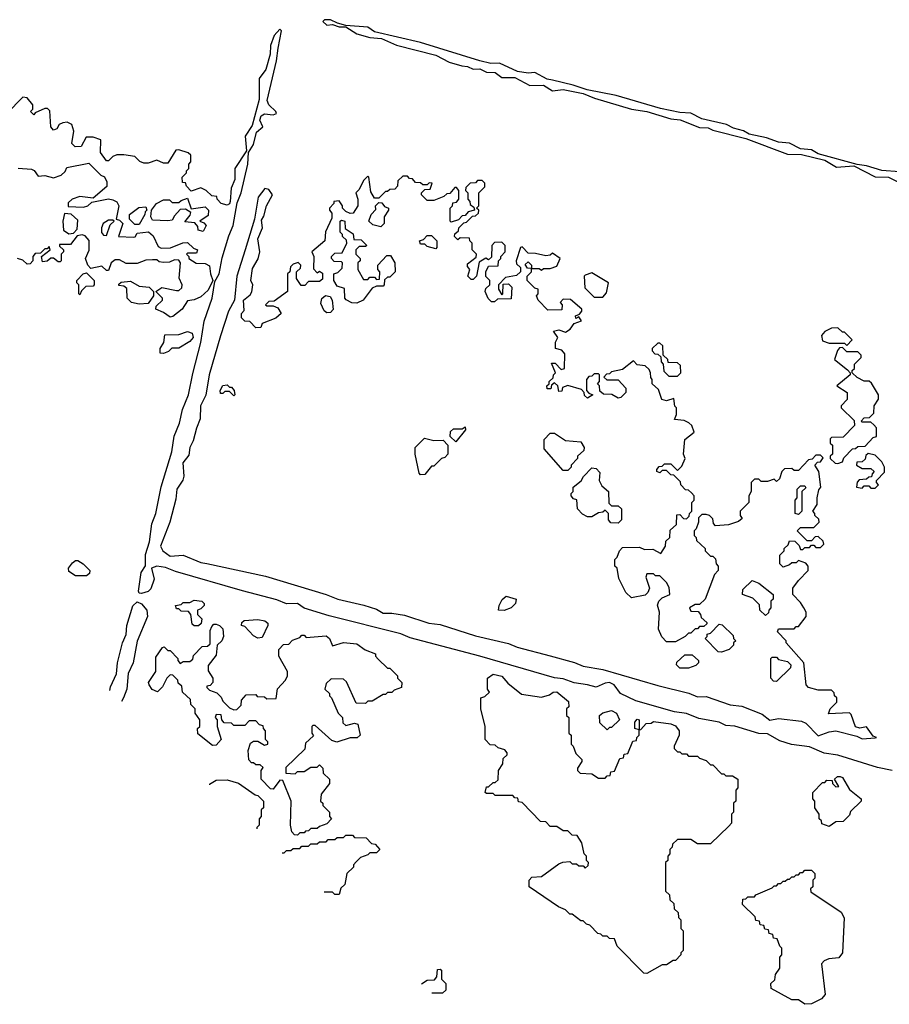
# Model space of a CAD drawing. Extents: x 2807299 to 2951576, y 860688 to 1033801.
# Tile 24 of 72: x 2813461 to 2817419, y 1005430 to 1009912. Entities that reach past the tile are written whole.
import ezdxf

# ---------------------------------------------------------------- set-up
doc = ezdxf.new("R2010")
doc.units = 0

msp = doc.modelspace()

# ---------------------------------------------------------------- linework, layer by layer
at = {"layer": '0CON10XD'}
for points in [[(2817465, 1009220), (2817385, 1009226.5), (2817315, 1009247.3), (2817273, 1009253), (2817095, 1009302.5), (2817065, 1009320), (2817015, 1009324.3), (2816965, 1009350.6), (2816914.5, 1009354.5), (2816860, 1009375), (2816781.5, 1009391.5), (2816755, 1009407.1), (2816709.3, 1009419.3), (2816677.5, 1009435), (2816565, 1009461.4), (2816515, 1009486.4), (2816465, 1009489.4), (2816377.8, 1009507.8), (2816175, 1009567.5), (2816042.9, 1009592.9), (2815980, 1009615), (2815885, 1009637.5), (2815861.8, 1009641.8), (2815805, 1009672.5), (2815775, 1009669.1), (2815726.9, 1009676.9), (2815645, 1009714.4), (2815605, 1009713.6), (2815555, 1009725.4), (2815285, 1009808.6), (2815075, 1009857.8), (2815045, 1009878), (2814945, 1009886.2), (2814906.4, 1009896.4), (2814875, 1009912.5), (2814848.3, 1009911.7), (2814840, 1009905), (2814858.3, 1009888.3), (2814885, 1009890), (2814915, 1009880), (2814945, 1009880), (2814995, 1009848), (2815055, 1009831.4), (2815107.3, 1009827.3), (2815175, 1009796), (2815355, 1009751.4), (2815415, 1009718.6), (2815472.5, 1009702.5), (2815499.5, 1009699.5), (2815525, 1009688), (2815555, 1009689.2), (2815585, 1009672.9), (2815625, 1009671.4), (2815655, 1009650), (2815715, 1009649.2), (2815782.4, 1009612.4), (2815845, 1009614), (2815885, 1009589.2), (2815935, 1009594.3), (2816025.8, 1009575.8), (2816077.5, 1009555), (2816245, 1009505.7), (2816315, 1009494.2), (2816425, 1009461.4), (2816466.8, 1009456.8), (2816555, 1009421.4), (2816595, 1009420), (2816615, 1009409.2), (2816765, 1009372), (2816955, 1009300), (2817018.9, 1009298.9), (2817125, 1009273.1), (2817178.8, 1009241.2), (2817257.5, 1009247.5), (2817355, 1009197.5), (2817415.7, 1009195.7), (2817457.5, 1009175)], [(2817432.5, 1006495), (2817365, 1006508), (2817185, 1006564.4), (2817123, 1006573), (2817055, 1006601.9), (2816973.4, 1006613.4), (2816920.2, 1006630.2), (2816865, 1006662), (2816825, 1006662.5), (2816715, 1006695.6), (2816675, 1006700), (2816645, 1006714.4), (2816551.1, 1006731.1), (2816495, 1006754.4), (2816440.9, 1006760.9), (2816265, 1006811.1), (2816194.6, 1006844.6), (2816167.1, 1006885), (2816145, 1006894.5), (2816125, 1006892.7), (2816085, 1006873.5), (2816045, 1006884.3), (2815985, 1006892.9), (2815935, 1006912.1), (2815895, 1006916.2), (2815555.4, 1007015.4), (2815238.2, 1007098.2), (2815195, 1007116.2), (2814868.5, 1007198.5), (2814755, 1007232.9), (2814725, 1007254.4), (2814675, 1007253.1), (2814631.7, 1007271.7), (2814475, 1007312.1), (2814169.8, 1007399.8), (2814125, 1007418.8), (2814085, 1007424.5), (2814060, 1007415), (2814073.1, 1007365), (2814057.8, 1007322.2), (2814045, 1007309.6), (2814015, 1007299.5), (2814005, 1007301.4), (2814000.7, 1007310.7), (2814014.2, 1007395.8), (2814033.3, 1007426.7), (2814032.7, 1007477.3), (2814050.8, 1007535), (2814061.9, 1007618.1), (2814080.3, 1007665), (2814104, 1007786), (2814152.7, 1007945), (2814163.9, 1008016.1), (2814187.3, 1008075), (2814201.9, 1008138.1), (2814229.3, 1008205), (2814248.6, 1008301.4), (2814285, 1008443.3), (2814300, 1008540), (2814336.2, 1008645), (2814348.8, 1008721.2), (2814367.9, 1008755), (2814382.2, 1008827.8), (2814412.1, 1008927.9), (2814432.5, 1008975), (2814450.8, 1009079.2), (2814468.2, 1009125), (2814498.9, 1009255), (2814502.5, 1009307.5), (2814525, 1009343.8), (2814538.9, 1009401.1), (2814566.7, 1009425), (2814554.3, 1009455), (2814559.2, 1009475), (2814575, 1009484.5), (2814615, 1009480), (2814630, 1009485), (2814626.7, 1009495), (2814594.5, 1009524.5), (2814586.7, 1009545), (2814630, 1009725), (2814637, 1009783), (2814652.5, 1009862.5), (2814645, 1009870), (2814619.5, 1009840.5), (2814602, 1009795), (2814601.2, 1009755), (2814581.2, 1009685), (2814550, 1009645), (2814550.3, 1009549.7), (2814518.7, 1009431.3), (2814487, 1009383), (2814493.3, 1009315), (2814439.2, 1009235), (2814439.4, 1009185), (2814423.3, 1009145), (2814419.2, 1009085), (2814415.6, 1009074.4), (2814405, 1009068), (2814377.5, 1009075), (2814360, 1009095), (2814358.3, 1009108.3), (2814335, 1009110), (2814310, 1009135), (2814285, 1009147.5), (2814241.7, 1009131.7), (2814220, 1009155), (2814215, 1009170), (2814201.7, 1009171.7), (2814200, 1009195), (2814220, 1009215), (2814220, 1009225), (2814230, 1009235), (2814230, 1009255), (2814240, 1009265), (2814240, 1009295), (2814227, 1009307), (2814185, 1009320), (2814171.7, 1009318.3), (2814135, 1009260), (2814115, 1009260), (2814085, 1009272.5), (2814045, 1009260), (2814025, 1009260), (2814007, 1009267), (2813985, 1009290), (2813935, 1009297.5), (2813903, 1009297), (2813885, 1009290), (2813865, 1009270), (2813855, 1009270), (2813828.3, 1009308.3), (2813830, 1009365), (2813795, 1009377.5), (2813763, 1009377), (2813740, 1009335), (2813713, 1009333), (2813698.3, 1009348.3), (2813707.5, 1009405), (2813697.5, 1009435), (2813676.4, 1009446.4), (2813656.7, 1009443.3), (2813640, 1009435), (2813630, 1009415), (2813615, 1009410), (2813602.5, 1009425), (2813598.3, 1009498.3), (2813587.5, 1009507.5), (2813575, 1009507.5), (2813531.7, 1009488.3), (2813525, 1009480), (2813510, 1009495), (2813520, 1009505), (2813520, 1009525), (2813495, 1009557.5), (2813475, 1009560), (2813402.5, 1009485)], [(2813453.6, 1009236.4), (2813515, 1009232.5), (2813526.4, 1009226.4), (2813545, 1009200), (2813575, 1009202.5), (2813615, 1009192.5), (2813650, 1009205), (2813668.3, 1009221.7), (2813675, 1009240), (2813775, 1009260), (2813830, 1009205), (2813846.4, 1009196.4), (2813857.5, 1009175), (2813857, 1009153), (2813795, 1009100), (2813735, 1009107.5), (2813700, 1009095), (2813681.7, 1009078.3), (2813681.7, 1009061.7), (2813751.7, 1009058.3), (2813770, 1009065), (2813788.3, 1009081.7), (2813865, 1009097.5), (2813885, 1009092.5), (2813903, 1009083), (2813912.5, 1009065), (2813900, 1009005), (2813915, 1009000), (2813930, 1008985), (2813910, 1008925), (2813978.3, 1008921.7), (2813986.4, 1008923.6), (2813995, 1008940), (2814047, 1008947), (2814068.3, 1008928.3), (2814090.7, 1008880.7), (2814105, 1008872.5), (2814146.4, 1008873.6), (2814203.6, 1008896.4), (2814225, 1008897.5), (2814251.7, 1008871.7), (2814270, 1008865), (2814265, 1008850), (2814225, 1008850), (2814220, 1008845), (2814230, 1008835), (2814230, 1008825), (2814263.6, 1008803.6), (2814305, 1008803.3), (2814325, 1008792.5), (2814328.6, 1008755), (2814340, 1008725), (2814319.1, 1008680.9), (2814285, 1008651.2), (2814255, 1008637.5), (2814225, 1008632.5), (2814200, 1008595), (2814158.3, 1008561.7), (2814145, 1008557.5), (2814115, 1008580), (2814080, 1008595), (2814081.7, 1008608.3), (2814110, 1008635), (2814110, 1008645), (2814080, 1008675), (2814107, 1008693), (2814175, 1008680), (2814185, 1008680), (2814198.8, 1008691.2), (2814200, 1008705), (2814186.4, 1008736.4), (2814192.5, 1008805), (2814185, 1008817.5), (2814165, 1008820), (2814141.7, 1008808.3), (2814115, 1008807.5), (2814095, 1008810), (2814085, 1008820), (2814065, 1008820), (2814035, 1008817.5), (2813995, 1008803.3), (2813945, 1008802.5), (2813915, 1008820), (2813895, 1008820), (2813877.5, 1008805), (2813865, 1008770), (2813855, 1008770), (2813835, 1008790), (2813785, 1008780), (2813770, 1008795), (2813760, 1008825), (2813776.4, 1008863.6), (2813777, 1008907), (2813758.3, 1008928.3), (2813745, 1008932.5), (2813721.7, 1008928.3), (2813691.7, 1008888.3), (2813641.7, 1008888.3), (2813641.7, 1008881.7), (2813660, 1008865), (2813660, 1008855), (2813650, 1008845), (2813650, 1008815), (2813645, 1008810), (2813635, 1008810), (2813615, 1008827.5), (2813603, 1008827), (2813585, 1008812.5), (2813565, 1008810), (2813560, 1008835), (2813600, 1008865), (2813595, 1008880), (2813585, 1008870), (2813575, 1008870), (2813555, 1008850), (2813531.7, 1008848.3), (2813520, 1008835), (2813520, 1008815), (2813508.3, 1008801.7), (2813495, 1008800), (2813475, 1008817.5), (2813450, 1008825)], [(2815050, 1009195), (2815045, 1009200), (2815025, 1009180), (2815005, 1009140), (2814990, 1009125), (2815000, 1009095), (2815000, 1009065), (2814978.3, 1009031.7), (2814965, 1009030), (2814945, 1009040), (2814930, 1009055), (2814930, 1009065), (2814915, 1009087.5), (2814890, 1009085), (2814890, 1009075), (2814870, 1009055), (2814870, 1009045), (2814881.7, 1009031.7), (2814881.7, 1009008.3), (2814853, 1008947), (2814850, 1008905), (2814790, 1008855), (2814800, 1008835), (2814798.3, 1008778.3), (2814815, 1008760), (2814825, 1008767.5), (2814838.3, 1008758.3), (2814838.3, 1008731.7), (2814825, 1008720), (2814775, 1008720), (2814758.3, 1008701.7), (2814741.7, 1008701.7), (2814720, 1008735), (2814720, 1008765), (2814738.3, 1008781.7), (2814740, 1008795), (2814727.5, 1008807.5), (2814705, 1008800), (2814693, 1008787), (2814690, 1008765), (2814680, 1008755), (2814680, 1008675), (2814618.3, 1008631.7), (2814595, 1008630), (2814580, 1008615), (2814585, 1008610), (2814615, 1008610), (2814635, 1008600), (2814650, 1008575), (2814627, 1008553), (2814565, 1008530), (2814558.3, 1008511.7), (2814535, 1008510), (2814508.3, 1008538.3), (2814485, 1008540), (2814470, 1008555), (2814470, 1008575), (2814481.7, 1008588.3), (2814480, 1008635), (2814510, 1008660), (2814517, 1008673), (2814522.5, 1008705), (2814512.5, 1008725), (2814520.7, 1008779.3), (2814545.9, 1008824.1), (2814553.8, 1008855), (2814544, 1008915), (2814566.2, 1008965), (2814560.7, 1008999.3), (2814571.7, 1009018.3), (2814583.8, 1009065), (2814610.8, 1009115), (2814595, 1009138.8), (2814576.4, 1009143.6), (2814545.8, 1009105), (2814530, 1009005), (2814486.9, 1008865), (2814448.6, 1008745), (2814438.8, 1008635), (2814410.8, 1008585), (2814375, 1008472.5), (2814323.6, 1008295), (2814307.2, 1008202.8), (2814282.9, 1008155), (2814282.7, 1008095), (2814265, 1008053.3), (2814250.9, 1007995), (2814234.6, 1007965), (2814229.7, 1007930.3), (2814202.7, 1007895), (2814207.3, 1007835), (2814203.4, 1007816.6), (2814176.5, 1007775), (2814170.9, 1007729.1), (2814143.3, 1007625), (2814101.9, 1007515), (2814112.5, 1007495), (2814145, 1007470), (2814205, 1007474.1), (2814285, 1007441.8), (2814312.7, 1007437.3), (2814578.8, 1007378.8), (2814855, 1007296.2), (2814908.8, 1007275), (2815027.7, 1007247.7), (2815085, 1007228.9), (2815115, 1007210.6), (2815155, 1007210.9), (2815211.5, 1007201.5), (2815323.3, 1007165), (2815375, 1007158.9), (2815535, 1007106.9), (2815685, 1007072.5), (2815725, 1007056.4), (2815875, 1007016.2), (2815986.3, 1006986.3), (2816025, 1006969.4), (2816115, 1006954.6), (2816365, 1006881.8), (2816507, 1006847), (2816545, 1006830), (2816585, 1006831.4), (2816695, 1006793.6), (2816747.8, 1006787.8), (2816840.5, 1006750.5), (2816875, 1006723.3), (2816915, 1006731.4), (2817018.8, 1006718.8), (2817039.3, 1006709.3), (2817095, 1006652.9), (2817145, 1006670.6), (2817175, 1006674.4), (2817270.3, 1006650.3), (2817295, 1006638), (2817355, 1006643.3)], [(2817355, 1006643.3), (2817360, 1006645), (2817345, 1006650), (2817315, 1006692.5), (2817285, 1006686.7), (2817265, 1006692.5), (2817245, 1006750), (2817237, 1006757), (2817141.7, 1006751.7), (2817150, 1006775), (2817180, 1006805), (2817180, 1006825), (2817170, 1006835), (2817168.3, 1006848.3), (2817155, 1006860), (2817095, 1006860), (2817051.7, 1006871.7), (2817040, 1006885), (2817030, 1006985), (2816950, 1007075), (2816950, 1007085), (2816910, 1007125), (2816915, 1007140), (2816985, 1007140), (2816995, 1007150), (2817005, 1007150), (2817040, 1007195), (2817040, 1007215), (2817030, 1007235), (2817015, 1007260), (2816980, 1007295), (2816980, 1007325), (2817005, 1007360), (2817050, 1007405), (2817050, 1007425), (2817038.3, 1007438.3), (2817005, 1007450), (2816995, 1007440), (2816975, 1007440), (2816965, 1007430), (2816935, 1007420), (2816920, 1007435), (2816920, 1007475), (2816940, 1007495), (2816940, 1007505), (2816958.3, 1007521.7), (2816965, 1007540), (2816988.3, 1007538.3), (2817008.3, 1007518.3), (2817015, 1007500), (2817025, 1007500), (2817035, 1007510), (2817055, 1007510), (2817065, 1007520), (2817075, 1007520), (2817085, 1007510), (2817105, 1007510), (2817120, 1007525), (2817118.3, 1007538.3), (2817095, 1007560), (2817081.7, 1007558.3), (2817065, 1007540), (2817045, 1007540), (2817000, 1007585), (2817015, 1007600), (2817075, 1007600), (2817100, 1007625), (2817098.3, 1007638.3), (2817080, 1007655), (2817080, 1007665), (2817070, 1007675), (2817090, 1007705), (2817090, 1007735), (2817098.3, 1007771.7), (2817107.5, 1007785), (2817097.5, 1007855), (2817080, 1007885), (2817091.7, 1007898.3), (2817105, 1007900), (2817118.3, 1007918.3), (2817105, 1007930), (2817085, 1007930), (2817068.3, 1007911.7), (2817051.7, 1007908.3), (2817005, 1007860), (2816985, 1007860), (2816975, 1007870), (2816941.7, 1007868.3), (2816930, 1007855), (2816918.3, 1007821.7), (2816905, 1007810), (2816895, 1007820), (2816865, 1007810), (2816835, 1007810), (2816825, 1007820), (2816805, 1007820), (2816790, 1007805), (2816790, 1007765), (2816780, 1007745), (2816780, 1007715), (2816740, 1007675), (2816740, 1007655), (2816748.3, 1007641.7), (2816731.7, 1007628.3), (2816687, 1007613), (2816628.3, 1007608.3), (2816618.3, 1007618.3), (2816615, 1007640), (2816600, 1007655), (2816585, 1007660), (2816565, 1007660), (2816550, 1007645), (2816550, 1007625), (2816540, 1007595), (2816530, 1007585), (2816530, 1007565), (2816540, 1007555), (2816541.7, 1007541.7), (2816580, 1007505), (2816580, 1007495), (2816605, 1007470), (2816615, 1007470), (2816628.3, 1007458.3), (2816630, 1007435), (2816640, 1007425), (2816640, 1007405), (2816623, 1007387), (2816580, 1007275), (2816555, 1007250), (2816535, 1007250), (2816510, 1007235), (2816515, 1007220), (2816548.3, 1007218.3), (2816560, 1007205), (2816561.7, 1007191.7), (2816588.3, 1007168.3), (2816588.3, 1007161.7), (2816575, 1007150), (2816555, 1007150), (2816545, 1007140), (2816535, 1007140), (2816515, 1007120), (2816505, 1007120), (2816490, 1007105), (2816445, 1007080), (2816405, 1007080), (2816383, 1007103), (2816368.3, 1007138.3), (2816372.5, 1007215), (2816363, 1007247), (2816370, 1007265), (2816385, 1007280), (2816420, 1007295), (2816417, 1007327), (2816405, 1007350), (2816375, 1007380), (2816355, 1007380), (2816345, 1007390), (2816315, 1007390), (2816310, 1007375), (2816327.5, 1007325), (2816320, 1007305), (2816307, 1007293), (2816245, 1007280), (2816220, 1007305), (2816188.3, 1007368.3), (2816180, 1007415), (2816170, 1007425), (2816170, 1007455), (2816180, 1007465), (2816190, 1007495), (2816205, 1007510), (2816281.7, 1007511.7), (2816305, 1007500), (2816341.7, 1007501.7), (2816378.3, 1007481.7), (2816400, 1007515), (2816401.7, 1007538.3), (2816420, 1007555), (2816421.7, 1007588.3), (2816450, 1007615), (2816451.7, 1007658.3), (2816465, 1007660), (2816481.7, 1007641.7), (2816495, 1007640), (2816508.3, 1007651.7), (2816510, 1007665), (2816520, 1007675), (2816520, 1007715), (2816530, 1007725), (2816530, 1007745), (2816518.3, 1007758.3), (2816505, 1007770), (2816491.7, 1007771.7), (2816470, 1007795), (2816468.3, 1007808.3), (2816438.3, 1007838.3), (2816425, 1007840), (2816405, 1007860), (2816385, 1007860), (2816375, 1007850), (2816360, 1007855), (2816360, 1007865), (2816371.7, 1007878.3), (2816385, 1007880), (2816395, 1007890), (2816425, 1007890), (2816455, 1007860), (2816475, 1007880), (2816490, 1007915), (2816482.5, 1007935), (2816488.3, 1008001.7), (2816530, 1008035), (2816520, 1008065), (2816507, 1008077), (2816485, 1008087.5), (2816441.7, 1008091.7), (2816450, 1008115), (2816450, 1008145), (2816443, 1008153), (2816438.3, 1008188.3), (2816405, 1008177.5), (2816383.6, 1008183.6), (2816368.3, 1008228.3), (2816340, 1008255), (2816340, 1008275), (2816333, 1008283), (2816332.5, 1008305), (2816325, 1008320), (2816307, 1008337), (2816271.7, 1008341.7), (2816255, 1008360), (2816205, 1008320), (2816155, 1008310), (2816145, 1008300), (2816131.7, 1008298.3), (2816120, 1008285), (2816132.5, 1008272.5), (2816185, 1008272.5), (2816220, 1008235), (2816220, 1008215), (2816197, 1008193), (2816185, 1008190), (2816156.4, 1008206.4), (2816118.3, 1008208.3), (2816101.7, 1008221.7), (2816100, 1008245), (2816090, 1008255), (2816100, 1008265), (2816100, 1008295), (2816095, 1008300), (2816075, 1008300), (2816065, 1008290), (2816051.7, 1008288.3), (2816040, 1008275), (2816040, 1008225), (2816051.7, 1008211.7), (2816070, 1008205), (2816045, 1008190), (2816031.7, 1008201.7), (2816030, 1008215), (2816018.3, 1008228.3), (2815955, 1008247.5), (2815931.7, 1008238.3), (2815928.3, 1008221.7), (2815915, 1008220), (2815910, 1008245), (2815895, 1008260), (2815881.7, 1008248.3), (2815878.3, 1008231.7), (2815861.7, 1008231.7), (2815860, 1008245), (2815870, 1008255), (2815870, 1008265), (2815888.3, 1008281.7), (2815890, 1008295), (2815900, 1008305), (2815881.7, 1008348.3), (2815898.3, 1008348.3), (2815925, 1008320), (2815940, 1008325), (2815941.7, 1008391.7), (2815928.3, 1008408.3), (2815900, 1008415), (2815900, 1008445), (2815910, 1008465), (2815890, 1008495), (2815915, 1008500), (2815945, 1008490), (2815966.4, 1008503.6), (2815985, 1008530), (2816018.3, 1008541.7), (2816005, 1008560), (2815991.7, 1008551.7), (2815990, 1008565), (2816008.3, 1008571.7), (2816020, 1008585), (2816020, 1008595), (2815968.3, 1008638.3), (2815935, 1008640), (2815920, 1008625), (2815930, 1008615), (2815928.3, 1008591.7), (2815865, 1008590), (2815820, 1008635), (2815812.5, 1008655), (2815820, 1008665), (2815820, 1008685), (2815805, 1008690), (2815770, 1008725), (2815770, 1008745), (2815790, 1008765), (2815790, 1008780), (2815771.7, 1008781.7), (2815761.7, 1008798.3), (2815775, 1008810), (2815790, 1008795), (2815790, 1008780), (2815825, 1008780), (2815835, 1008772.5), (2815845, 1008780), (2815875, 1008780), (2815905, 1008790), (2815920, 1008825), (2815885, 1008850), (2815875, 1008840), (2815855, 1008837.5), (2815808.3, 1008848.3), (2815775, 1008850), (2815748.3, 1008878.3), (2815740, 1008875), (2815720, 1008815), (2815721.7, 1008801.7), (2815740, 1008785), (2815740, 1008765), (2815721.7, 1008748.3), (2815671.7, 1008738.3), (2815640, 1008705), (2815640, 1008685), (2815655, 1008660), (2815660, 1008665), (2815661.7, 1008708.3), (2815685, 1008710), (2815700, 1008695), (2815698.3, 1008641.7), (2815635, 1008640), (2815621.7, 1008628.3), (2815608.3, 1008628.3), (2815593, 1008643), (2815580, 1008675), (2815581.7, 1008688.3), (2815600, 1008705), (2815600, 1008725), (2815583, 1008743), (2815582.5, 1008765), (2815595, 1008790), (2815638.3, 1008791.7), (2815640, 1008815), (2815650, 1008825), (2815650, 1008835), (2815670, 1008855), (2815670, 1008885), (2815655, 1008900), (2815621.7, 1008898.3), (2815610, 1008885), (2815608.3, 1008831.7), (2815595, 1008820), (2815583, 1008827), (2815551.7, 1008808.3), (2815540, 1008745), (2815525, 1008730), (2815515, 1008730), (2815500, 1008745), (2815510, 1008775), (2815498.3, 1008788.3), (2815498.3, 1008801.7), (2815538.3, 1008831.7), (2815540, 1008845), (2815520, 1008865), (2815520, 1008895), (2815510, 1008905), (2815508.3, 1008918.3), (2815465, 1008920), (2815455, 1008910), (2815440, 1008925), (2815441.7, 1008938.3), (2815458.3, 1008951.7), (2815460, 1008965), (2815481.7, 1008988.3), (2815495, 1008990), (2815521.7, 1009018.3), (2815535, 1009020), (2815548.3, 1009031.7), (2815550, 1009045), (2815540, 1009055), (2815550, 1009065), (2815550, 1009125), (2815578.3, 1009151.7), (2815578.3, 1009168.3), (2815565, 1009180), (2815545, 1009180), (2815535, 1009170), (2815511.7, 1009168.3), (2815491.7, 1009148.3), (2815490, 1009135), (2815500, 1009125), (2815500, 1009095), (2815510, 1009085), (2815511.7, 1009071.7), (2815528.3, 1009058.3), (2815530, 1009045), (2815501.7, 1009038.3), (2815488.3, 1009021.7), (2815475, 1009020), (2815458.3, 1009001.7), (2815425, 1008990), (2815420, 1008995), (2815420, 1009055), (2815430, 1009065), (2815431.7, 1009078.3), (2815448.3, 1009081.7), (2815460, 1009095), (2815460, 1009135), (2815448.3, 1009148.3), (2815441.7, 1009148.3), (2815418.3, 1009121.7), (2815405, 1009120), (2815391.7, 1009108.3), (2815345, 1009090), (2815315, 1009090), (2815290, 1009115), (2815290, 1009125), (2815305, 1009140), (2815328.3, 1009141.7), (2815338.3, 1009168.3), (2815325, 1009170), (2815315, 1009160), (2815295, 1009160), (2815285, 1009170), (2815261.7, 1009171.7), (2815248.3, 1009188.3), (2815235, 1009190), (2815225, 1009200), (2815205, 1009200), (2815181.7, 1009178.3), (2815180, 1009155), (2815168.3, 1009141.7), (2815145, 1009140), (2815135, 1009130), (2815125, 1009130), (2815095, 1009100), (2815075, 1009100), (2815058.3, 1009128.3), (2815050, 1009195)], [(2814005, 1008980), (2813985, 1008980), (2813960, 1009005), (2813960, 1009025), (2814003, 1009057), (2814035, 1009060), (2814040, 1009045), (2814031.7, 1009038.3), (2814030, 1009025), (2814005, 1008980)], [(2814295, 1008947.5), (2814273.6, 1008953.6), (2814271.7, 1008971.7), (2814258.3, 1008988.3), (2814211.7, 1008991.7), (2814237, 1009023), (2814240, 1009035), (2814215, 1009050), (2814191.7, 1009048.3), (2814165, 1009020), (2814155, 1009000), (2814135, 1008997.5), (2814065, 1009000), (2814057.5, 1009015), (2814060, 1009045), (2814083.6, 1009076.4), (2814115, 1009092.5), (2814141.7, 1009091.7), (2814155, 1009080), (2814185, 1009080), (2814195, 1009090), (2814225, 1009100), (2814241.7, 1009051.7), (2814305, 1009060), (2814320, 1009045), (2814318.3, 1009021.7), (2814280, 1008995), (2814298.3, 1008988.3), (2814310, 1008975), (2814295, 1008947.5)], [(2815105, 1008970), (2815068.3, 1008978.3), (2815050, 1008995), (2815060, 1009025), (2815081.7, 1009048.3), (2815080, 1009065), (2815095, 1009080), (2815108.3, 1009078.3), (2815121.7, 1009061.7), (2815140, 1009055), (2815140, 1009045), (2815120, 1009015), (2815120, 1008985), (2815105, 1008970)], [(2813685, 1008937.5), (2813705, 1008940), (2813721.7, 1008958.3), (2813725, 1009000), (2813695, 1009027.5), (2813665, 1009030), (2813657.5, 1008995), (2813660, 1008955), (2813685, 1008937.5)], [(2813855, 1008930), (2813871.7, 1008978.3), (2813890, 1008995), (2813885, 1009000), (2813865, 1009000), (2813840, 1008985), (2813832.5, 1008965), (2813833, 1008943), (2813841.7, 1008931.7), (2813855, 1008930)], [(2814995, 1008622.5), (2814973, 1008623), (2814947, 1008637), (2814940, 1008645), (2814938.3, 1008688.3), (2814905, 1008700), (2814890, 1008725), (2814890, 1008755), (2814908.3, 1008761.7), (2814928.3, 1008781.7), (2814930, 1008805), (2814925, 1008810), (2814891.7, 1008811.7), (2814880, 1008825), (2814880, 1008835), (2814895, 1008850), (2814928.3, 1008851.7), (2814950, 1008895), (2814948.3, 1008908.3), (2814930, 1008925), (2814930, 1008935), (2814920, 1008945), (2814920, 1008995), (2814925, 1009000), (2814940, 1008995), (2814941.7, 1008961.7), (2814978.3, 1008938.3), (2814981.7, 1008911.7), (2815015, 1008910), (2815040, 1008885), (2815035, 1008880), (2815005, 1008880), (2814990, 1008865), (2814990, 1008845), (2815010, 1008825), (2815010, 1008815), (2815000, 1008805), (2815000, 1008775), (2815025, 1008730), (2815045, 1008730), (2815055, 1008740), (2815075, 1008740), (2815085, 1008730), (2815098.3, 1008731.7), (2815100, 1008765), (2815090, 1008775), (2815090, 1008795), (2815131.7, 1008838.3), (2815148.3, 1008838.3), (2815167.5, 1008805), (2815170, 1008765), (2815145, 1008740), (2815135, 1008740), (2815121.7, 1008728.3), (2815120, 1008705), (2815115, 1008700), (2815085, 1008700), (2815065, 1008690), (2815023.9, 1008636.1), (2814995, 1008622.5)], [(2815355, 1008870), (2815315, 1008880), (2815305, 1008890), (2815285, 1008890), (2815280, 1008905), (2815298.3, 1008911.7), (2815315, 1008930), (2815335, 1008930), (2815360, 1008905), (2815360, 1008875), (2815355, 1008870)], [(2813735, 1008660), (2813730, 1008665), (2813730, 1008705), (2813720, 1008715), (2813720, 1008725), (2813750, 1008755), (2813765, 1008760), (2813800, 1008725), (2813800, 1008705), (2813795, 1008700), (2813761.7, 1008698.3), (2813741.7, 1008678.3), (2813735, 1008660)], [(2816115, 1008650), (2816131.7, 1008668.3), (2816140, 1008715), (2816065, 1008760), (2816035, 1008750), (2816030, 1008745), (2816032.5, 1008692.5), (2816075, 1008650), (2816115, 1008650)], [(2814005, 1008617.5), (2813970, 1008625), (2813950, 1008645), (2813948.3, 1008688.3), (2813935, 1008700), (2813911.7, 1008701.7), (2813911.7, 1008708.3), (2813923, 1008717), (2813965, 1008722.5), (2814005, 1008700), (2814050, 1008695), (2814070, 1008675), (2814070, 1008655), (2814045, 1008620), (2814005, 1008617.5)], [(2814858.3, 1008578.3), (2814847, 1008587), (2814830.7, 1008620.7), (2814836.4, 1008643.6), (2814853, 1008657), (2814873, 1008653), (2814883.3, 1008635), (2814887.5, 1008592.5), (2814875, 1008580), (2814858.3, 1008578.3)], [(2814115, 1008392.5), (2814100, 1008395), (2814100, 1008415), (2814117, 1008443), (2814121.7, 1008478.3), (2814185, 1008480), (2814225, 1008492.5), (2814245.8, 1008485.8), (2814250, 1008465), (2814235, 1008446.7), (2814185, 1008417.5), (2814153, 1008417), (2814138.3, 1008401.7), (2814115, 1008392.5)], [(2817225, 1008430), (2817250, 1008455), (2817215, 1008490), (2817205, 1008490), (2817185, 1008510), (2817155, 1008507.5), (2817125, 1008492.5), (2817110, 1008475), (2817115, 1008450), (2817145, 1008440), (2817215, 1008440), (2817225, 1008430)], [(2816455, 1008290), (2816470, 1008305), (2816468.3, 1008338.3), (2816455, 1008350), (2816411.7, 1008351.7), (2816410, 1008365), (2816390, 1008385), (2816388.3, 1008428.3), (2816375, 1008440), (2816365, 1008440), (2816340, 1008415), (2816340, 1008405), (2816351.7, 1008391.7), (2816365, 1008390), (2816378.3, 1008378.3), (2816380, 1008355), (2816390, 1008345), (2816393, 1008313), (2816415, 1008290), (2816455, 1008290)], [(2817185, 1007892.5), (2817205, 1007900), (2817211.7, 1007918.3), (2817251.7, 1007958.3), (2817265, 1007960), (2817275, 1007970), (2817308.3, 1007971.7), (2817345, 1008010), (2817360, 1008015), (2817360, 1008055), (2817348.3, 1008068.3), (2817335, 1008080), (2817295, 1008080), (2817290, 1008085), (2817305, 1008100), (2817328.3, 1008101.7), (2817348.3, 1008121.7), (2817350, 1008155), (2817370, 1008185), (2817370, 1008205), (2817338.3, 1008258.3), (2817327, 1008267), (2817305, 1008267.5), (2817273, 1008283), (2817250, 1008305), (2817250, 1008315), (2817260, 1008325), (2817260, 1008345), (2817290, 1008375), (2817290, 1008385), (2817275, 1008400), (2817225, 1008400), (2817205, 1008420), (2817191.7, 1008418.3), (2817183, 1008407), (2817170, 1008365), (2817228.3, 1008318.3), (2817240, 1008305), (2817240, 1008295), (2817180, 1008245), (2817227.5, 1008215), (2817226.4, 1008183.6), (2817200, 1008155), (2817200, 1008145), (2817258.3, 1008088.3), (2817260, 1008065), (2817208.3, 1008011.7), (2817155, 1008010), (2817150, 1008005), (2817150, 1007985), (2817160, 1007975), (2817160, 1007935), (2817150, 1007925), (2817150, 1007915), (2817173, 1007893), (2817185, 1007892.5)], [(2814435, 1008200), (2814415, 1008220), (2814395, 1008220), (2814385, 1008210), (2814375, 1008210), (2814373.3, 1008225), (2814385, 1008247.5), (2814405, 1008250), (2814415, 1008240), (2814425, 1008240), (2814437.5, 1008225), (2814440, 1008205), (2814435, 1008200)], [(2815445, 1007990), (2815420, 1008015), (2815421.7, 1008038.3), (2815435, 1008050), (2815475, 1008050), (2815488.3, 1008058.3), (2815490, 1008045), (2815445, 1007990)], [(2815955, 1007860), (2815935, 1007860), (2815848.3, 1007958.3), (2815848.3, 1008001.7), (2815875, 1008030), (2815895, 1008030), (2815945, 1007997.5), (2816015, 1007990), (2816030, 1007965), (2816028.3, 1007951.7), (2816000, 1007925), (2816000, 1007915), (2815970, 1007885), (2815970, 1007875), (2815955, 1007860)], [(2815285, 1007840), (2815278.3, 1007848.3), (2815260, 1007935), (2815260, 1007965), (2815303, 1008007), (2815345, 1007997.5), (2815388.3, 1007998.3), (2815410, 1007975), (2815410, 1007935), (2815395, 1007920), (2815380, 1007915), (2815345, 1007880), (2815335, 1007880), (2815305, 1007842.5), (2815285, 1007840)], [(2817355, 1007780), (2817370, 1007795), (2817360, 1007805), (2817360, 1007815), (2817397, 1007853), (2817397.5, 1007875), (2817385, 1007900), (2817355, 1007930), (2817322.5, 1007937.5), (2817311.7, 1007928.3), (2817308.3, 1007911.7), (2817295, 1007900), (2817271.7, 1007898.3), (2817270, 1007885), (2817295, 1007870), (2817335, 1007870), (2817350, 1007855), (2817340, 1007845), (2817338.3, 1007831.7), (2817325, 1007830), (2817315, 1007820), (2817281.7, 1007818.3), (2817273, 1007807), (2817270, 1007785), (2817295, 1007780), (2817305, 1007790), (2817325, 1007790), (2817335, 1007780), (2817355, 1007780)], [(2816185, 1007620), (2816151.7, 1007621.7), (2816140, 1007635), (2816140, 1007665), (2816125, 1007680), (2816115, 1007670), (2816095, 1007667.5), (2816065, 1007650), (2816045, 1007650), (2816021.7, 1007661.7), (2816000, 1007685), (2815997, 1007727), (2815981.7, 1007731.7), (2815970, 1007745), (2815970, 1007755), (2815980, 1007765), (2815980, 1007785), (2816016.4, 1007813.6), (2816027, 1007833), (2816065, 1007872.5), (2816085, 1007870), (2816101.7, 1007851.7), (2816097.5, 1007815), (2816110.7, 1007790.7), (2816140, 1007765), (2816141.7, 1007711.7), (2816155, 1007700), (2816185, 1007700), (2816200, 1007685), (2816200, 1007635), (2816185, 1007620)], [(2817005, 1007660), (2816990, 1007665), (2816990, 1007725), (2817000, 1007735), (2817000, 1007775), (2817015, 1007790), (2817035, 1007790), (2817038.3, 1007781.7), (2817020, 1007765), (2817020, 1007675), (2817005, 1007660)], [(2813765, 1007380), (2813715, 1007380), (2813685, 1007400), (2813682.5, 1007415), (2813700.7, 1007439.3), (2813715, 1007450), (2813725, 1007450), (2813750, 1007435), (2813780, 1007405), (2813778.3, 1007391.7), (2813765, 1007380)], [(2816855, 1007200), (2816830, 1007225), (2816828.3, 1007248.3), (2816798.3, 1007278.3), (2816750, 1007295), (2816751.7, 1007318.3), (2816795, 1007360), (2816825, 1007347.5), (2816890, 1007295), (2816890, 1007275), (2816880, 1007265), (2816880, 1007235), (2816870, 1007225), (2816868.3, 1007211.7), (2816855, 1007200)], [(2814275, 1007152.5), (2814255, 1007152.5), (2814245, 1007160), (2814240, 1007205), (2814228.3, 1007218.3), (2814195, 1007220), (2814185, 1007230), (2814175, 1007230), (2814170, 1007245), (2814195, 1007250), (2814205, 1007260), (2814235, 1007260), (2814255, 1007270), (2814290, 1007265), (2814300, 1007255), (2814300, 1007245), (2814285, 1007230), (2814270, 1007225), (2814270, 1007205), (2814290, 1007185), (2814287, 1007163), (2814275, 1007152.5)], [(2815665, 1007223.3), (2815640, 1007225), (2815642.5, 1007245), (2815657, 1007273), (2815675, 1007287.5), (2815720, 1007275), (2815717.5, 1007255), (2815697.5, 1007235), (2815665, 1007223.3)], [(2813870.2, 1006858.3), (2813874.3, 1006875.7), (2813901.3, 1006935), (2813906.4, 1006985), (2813929.1, 1007075), (2813945, 1007113.8), (2813948.6, 1007155), (2813975.3, 1007244.7), (2813995, 1007261.9), (2814015, 1007253.5), (2814039.6, 1007225), (2814041.8, 1007195), (2813995, 1007083.3), (2813976.4, 1006985), (2813954.7, 1006935.3), (2813947.8, 1006865), (2813933.6, 1006825), (2813923.4, 1006808.3)], [(2814545, 1007097.5), (2814525, 1007107.5), (2814485, 1007150), (2814470, 1007155), (2814471.7, 1007168.3), (2814482.5, 1007177.5), (2814545, 1007182.5), (2814576.1, 1007176.1), (2814590, 1007165), (2814590, 1007155), (2814565, 1007100), (2814545, 1007097.5)], [(2814725, 1006200), (2814711.7, 1006201.7), (2814700, 1006215), (2814692.5, 1006245), (2814696.7, 1006355), (2814658.3, 1006448.3), (2814645, 1006450), (2814615, 1006410), (2814601.7, 1006411.7), (2814560, 1006455), (2814560, 1006495), (2814568.3, 1006508.3), (2814555, 1006520), (2814535, 1006520), (2814525, 1006530), (2814515, 1006530), (2814503, 1006543), (2814500, 1006585), (2814510.7, 1006619.3), (2814525, 1006627.5), (2814545, 1006627.5), (2814575, 1006610), (2814590, 1006615), (2814590, 1006625), (2814580, 1006635), (2814580, 1006675), (2814570, 1006685), (2814568.3, 1006698.3), (2814551.7, 1006701.7), (2814535, 1006720), (2814505, 1006720), (2814485, 1006700), (2814435, 1006700), (2814425, 1006710), (2814391.7, 1006711.7), (2814380, 1006725), (2814378.3, 1006748.3), (2814355, 1006750), (2814350, 1006735), (2814360, 1006725), (2814360, 1006695), (2814377.5, 1006635), (2814355, 1006610), (2814338.3, 1006608.3), (2814271.7, 1006661.7), (2814270, 1006685), (2814280, 1006695), (2814280, 1006725), (2814260, 1006755), (2814260, 1006775), (2814240, 1006795), (2814238.3, 1006818.3), (2814201.7, 1006851.7), (2814198.3, 1006878.3), (2814181.7, 1006891.7), (2814180, 1006905), (2814158.3, 1006928.3), (2814145, 1006930), (2814130, 1006915), (2814110, 1006875), (2814087.5, 1006852.5), (2814063.6, 1006863.6), (2814050, 1006885), (2814047.5, 1006895), (2814080, 1006945), (2814079.5, 1007010.5), (2814110, 1007055), (2814117.5, 1007057.5), (2814135, 1007040), (2814145, 1007040), (2814180, 1007005), (2814180, 1006995), (2814191.7, 1006981.7), (2814205, 1006990), (2814235, 1006990), (2814248.3, 1007001.7), (2814251.7, 1007018.3), (2814291.7, 1007058.3), (2814315, 1007060), (2814328.3, 1007071.7), (2814328.3, 1007131.7), (2814335, 1007150), (2814345, 1007160), (2814355, 1007160), (2814370, 1007155), (2814385, 1007140), (2814387.5, 1007105), (2814380, 1007085), (2814360, 1007065), (2814355, 1007020), (2814318.3, 1006971.7), (2814318.3, 1006948.3), (2814340, 1006915), (2814340, 1006895), (2814328.3, 1006881.7), (2814311.7, 1006878.3), (2814311.7, 1006871.7), (2814325, 1006860), (2814358.3, 1006848.3), (2814378.3, 1006828.3), (2814385, 1006810), (2814415, 1006780), (2814435, 1006770), (2814448.3, 1006771.7), (2814468.3, 1006791.7), (2814470, 1006815), (2814491.7, 1006838.3), (2814535, 1006840), (2814541.7, 1006831.7), (2814575, 1006830), (2814585, 1006820), (2814628.3, 1006821.7), (2814633.3, 1006866.7), (2814670, 1006905), (2814680, 1006925), (2814680, 1006945), (2814640, 1007015), (2814640, 1007045), (2814661.7, 1007068.3), (2814685, 1007070), (2814701.7, 1007088.3), (2814735, 1007100), (2814745, 1007110), (2814755, 1007110), (2814765, 1007100), (2814855, 1007107.5), (2814870, 1007095), (2814885, 1007062.5), (2814935, 1007077.5), (2814995, 1007071.2), (2815033, 1007043), (2815080, 1007025), (2815080, 1007015), (2815091.7, 1007001.7), (2815135, 1006960), (2815145, 1006960), (2815180, 1006925), (2815180, 1006915), (2815200, 1006895), (2815198.3, 1006871.7), (2815165, 1006860), (2815155, 1006850), (2815135, 1006850), (2815125, 1006840), (2815115, 1006840), (2815065, 1006810), (2815045, 1006810), (2815035, 1006800), (2814991.7, 1006801.7), (2814948.3, 1006898.3), (2814935, 1006910), (2814878.3, 1006911.7), (2814855, 1006890), (2814850, 1006865), (2814870, 1006845), (2814870, 1006835), (2814880, 1006825), (2814910, 1006755), (2814930, 1006735), (2814931.7, 1006711.7), (2814945, 1006700), (2814985, 1006710), (2815000, 1006705), (2815010, 1006655), (2814997, 1006643), (2814965, 1006642.5), (2814903.6, 1006623.6), (2814881.7, 1006631.7), (2814805, 1006700), (2814795, 1006700), (2814790, 1006695), (2814790, 1006665), (2814798.3, 1006651.7), (2814761.7, 1006618.3), (2814758.3, 1006591.7), (2814671.7, 1006508.3), (2814671.7, 1006481.7), (2814715, 1006480), (2814725, 1006490), (2814755, 1006490), (2814785, 1006510), (2814815, 1006510), (2814825, 1006520), (2814840, 1006505), (2814841.7, 1006481.7), (2814870, 1006455), (2814870, 1006435), (2814833, 1006387), (2814830, 1006355), (2814840, 1006345), (2814840, 1006335), (2814870, 1006305), (2814870, 1006285), (2814880, 1006275), (2814858.3, 1006251.7), (2814825, 1006240), (2814815, 1006230), (2814785, 1006230), (2814775, 1006220), (2814761.7, 1006218.3), (2814755, 1006210), (2814735, 1006210), (2814725, 1006200)], [(2816655, 1007032.5), (2816640, 1007035), (2816580, 1007095), (2816590, 1007105), (2816590, 1007115), (2816605, 1007120), (2816645, 1007160), (2816658.3, 1007158.3), (2816708.3, 1007108.3), (2816710, 1007095), (2816720, 1007085), (2816710, 1007075), (2816710, 1007065), (2816690, 1007045), (2816655, 1007032.5)], [(2816505, 1006960), (2816465, 1006960), (2816450, 1006975), (2816451.7, 1006988.3), (2816488.3, 1007021.7), (2816521.7, 1007021.7), (2816550, 1006995), (2816550, 1006985), (2816538.3, 1006971.7), (2816505, 1006960)], [(2816905, 1006900), (2816891.7, 1006901.7), (2816880, 1006915), (2816880, 1007005), (2816885, 1007010), (2816905, 1007010), (2816915, 1007000), (2816955, 1006990), (2816970, 1006975), (2816968.3, 1006961.7), (2816905, 1006900)], [(2816315, 1005570), (2816301.7, 1005571.7), (2816180, 1005695), (2816168.3, 1005728.3), (2816145, 1005730), (2816135, 1005740), (2816115, 1005740), (2816105, 1005750), (2816091.7, 1005751.7), (2816055, 1005790), (2816040, 1005795), (2816025, 1005810), (2816015, 1005810), (2815975, 1005840), (2815965, 1005840), (2815945, 1005860), (2815913, 1005873), (2815780, 1005965), (2815780, 1005995), (2815791.7, 1006008.3), (2815835, 1006012.5), (2815915, 1006070), (2815933, 1006077), (2815965, 1006080), (2815975, 1006070), (2815995, 1006070), (2816005, 1006060), (2816025, 1006060), (2816035, 1006050), (2816048.3, 1006061.7), (2816050, 1006075), (2816040, 1006085), (2816040, 1006105), (2816030, 1006115), (2816020, 1006165), (2815998.3, 1006198.3), (2815975, 1006200), (2815955, 1006220), (2815935, 1006220), (2815905, 1006240), (2815875, 1006240), (2815855, 1006260), (2815831.7, 1006261.7), (2815748.3, 1006348.3), (2815731.7, 1006351.7), (2815728.3, 1006368.3), (2815715, 1006370), (2815705, 1006380), (2815625, 1006380), (2815615, 1006390), (2815585, 1006390), (2815580, 1006395), (2815585, 1006420), (2815595, 1006420), (2815615, 1006440), (2815625, 1006440), (2815638.3, 1006451.7), (2815640, 1006495), (2815660, 1006525), (2815661.7, 1006548.3), (2815680, 1006565), (2815680, 1006575), (2815668.3, 1006588.3), (2815638.3, 1006598.3), (2815625, 1006610), (2815601.7, 1006611.7), (2815580, 1006635), (2815580, 1006695), (2815560, 1006775), (2815560, 1006825), (2815578.3, 1006831.7), (2815598.3, 1006851.7), (2815590, 1006865), (2815590, 1006915), (2815615, 1006932.5), (2815655, 1006923.3), (2815682, 1006892), (2815745, 1006842.5), (2815835, 1006828.8), (2815871.7, 1006838.3), (2815888.3, 1006851.7), (2815905, 1006852.5), (2815958.3, 1006808.3), (2815960, 1006785), (2815950, 1006775), (2815950, 1006745), (2815960, 1006735), (2815960, 1006665), (2815970, 1006655), (2815970, 1006615), (2815980, 1006605), (2815991.7, 1006571.7), (2816020, 1006545), (2816020, 1006535), (2816000, 1006505), (2816000, 1006495), (2816011.7, 1006481.7), (2816065, 1006480), (2816095, 1006460), (2816125, 1006460), (2816135, 1006470), (2816148.3, 1006471.7), (2816151.7, 1006488.3), (2816168.3, 1006491.7), (2816191.7, 1006548.3), (2816208.3, 1006551.7), (2816211.7, 1006568.3), (2816228.3, 1006571.7), (2816251.7, 1006628.3), (2816268.3, 1006631.7), (2816270, 1006645), (2816280, 1006655), (2816280, 1006680), (2816260, 1006685), (2816260, 1006715), (2816271.7, 1006728.3), (2816280, 1006725), (2816280, 1006680), (2816288.3, 1006681.7), (2816311.7, 1006708.3), (2816335, 1006710), (2816345, 1006717.5), (2816425, 1006706.7), (2816445, 1006697.5), (2816462.5, 1006675), (2816462.5, 1006655), (2816440, 1006605), (2816440, 1006595), (2816455, 1006580), (2816465, 1006580), (2816475, 1006570), (2816495, 1006570), (2816505, 1006560), (2816545, 1006560), (2816555, 1006550), (2816585, 1006540), (2816605, 1006520), (2816615, 1006520), (2816655, 1006480), (2816665, 1006480), (2816675, 1006470), (2816705, 1006470), (2816730, 1006455), (2816730, 1006415), (2816720, 1006405), (2816720, 1006355), (2816710, 1006345), (2816710, 1006305), (2816700, 1006295), (2816700, 1006255), (2816688.3, 1006241.7), (2816605, 1006160), (2816545, 1006160), (2816515, 1006180), (2816455, 1006180), (2816431.7, 1006158.3), (2816430, 1006145), (2816420, 1006135), (2816420, 1006115), (2816410, 1006105), (2816410, 1006085), (2816400, 1006075), (2816400, 1005945), (2816418.3, 1005928.3), (2816420, 1005905), (2816438.3, 1005888.3), (2816440, 1005865), (2816458.3, 1005848.3), (2816460, 1005825), (2816470, 1005815), (2816470, 1005775), (2816480, 1005765), (2816480, 1005675), (2816470, 1005665), (2816470, 1005655), (2816445, 1005630), (2816435, 1005630), (2816405, 1005610), (2816385, 1005610), (2816315, 1005570)], [(2816135, 1006680), (2816101.7, 1006711.7), (2816100, 1006745), (2816115, 1006757.5), (2816155, 1006767.5), (2816177.5, 1006755), (2816190, 1006725), (2816155, 1006690), (2816145, 1006690), (2816135, 1006680)], [(2817145, 1006240), (2817111.7, 1006251.7), (2817110, 1006265), (2817100, 1006275), (2817100, 1006295), (2817080, 1006325), (2817080, 1006355), (2817070, 1006365), (2817070, 1006395), (2817115, 1006440), (2817125, 1006440), (2817135, 1006450), (2817158.3, 1006448.3), (2817160, 1006435), (2817175, 1006420), (2817188.3, 1006421.7), (2817170, 1006455), (2817183, 1006467), (2817195, 1006466.7), (2817205, 1006462.5), (2817238.3, 1006408.3), (2817290, 1006365), (2817290, 1006355), (2817241.7, 1006308.3), (2817238.3, 1006291.7), (2817208.3, 1006261.7), (2817175, 1006260), (2817145, 1006240)], [(2814323.7, 1006432.1), (2814325, 1006432.5), (2814355, 1006450), (2814405, 1006452.5), (2814457, 1006437), (2814533, 1006383), (2814545, 1006380), (2814570, 1006355), (2814570, 1006325), (2814560, 1006315), (2814560, 1006285), (2814550, 1006275), (2814550, 1006245), (2814540, 1006235), (2814540, 1006228.7)], [(2814655, 1006120), (2814665, 1006120), (2814675, 1006130), (2814695, 1006130), (2814705, 1006140), (2814735, 1006140), (2814745, 1006150), (2814775, 1006150), (2814785, 1006160), (2814815, 1006160), (2814825, 1006170), (2814855, 1006170), (2814865, 1006180), (2814895, 1006180), (2814905, 1006190), (2814935, 1006190), (2814945, 1006200), (2814975, 1006200), (2814985, 1006190), (2815038.3, 1006188.3), (2815061.7, 1006161.7), (2815078.3, 1006158.3), (2815100, 1006135), (2815085, 1006120), (2815055, 1006120), (2815045, 1006110), (2815011.7, 1006098.3), (2814991.7, 1006078.3), (2814980, 1006065), (2814980, 1006055), (2814950, 1006025), (2814940, 1005975), (2814921.7, 1005958.3), (2814915, 1005930), (2814895, 1005930), (2814885, 1005940), (2814846.5, 1005940)], [(2817035, 1005430), (2817005, 1005450), (2816975, 1005450), (2816881.7, 1005501.7), (2816880, 1005525), (2816898.3, 1005541.7), (2816900, 1005565), (2816920, 1005595), (2816920, 1005645), (2816930, 1005655), (2816930, 1005685), (2816920, 1005695), (2816908.3, 1005728.3), (2816891.7, 1005731.7), (2816888.3, 1005748.3), (2816871.7, 1005751.7), (2816868.3, 1005768.3), (2816851.7, 1005771.7), (2816848.3, 1005788.3), (2816831.7, 1005791.7), (2816828.3, 1005808.3), (2816811.7, 1005811.7), (2816808.3, 1005828.3), (2816750, 1005885), (2816751.7, 1005908.3), (2816765, 1005910), (2816775, 1005920), (2816805, 1005920), (2816811.7, 1005928.3), (2816885, 1005960), (2816895, 1005970), (2816905, 1005970), (2816915, 1005980), (2816925, 1005980), (2816935, 1005990), (2816945, 1005990), (2816955, 1006000), (2816965, 1006000), (2816975, 1006010), (2816985, 1006010), (2816995, 1006020), (2817005, 1006020), (2817015, 1006030), (2817025, 1006030), (2817035, 1006040), (2817065, 1006040), (2817080, 1006025), (2817080, 1006005), (2817070, 1005995), (2817070, 1005965), (2817060, 1005955), (2817061.7, 1005941.7), (2817199.3, 1005849.3), (2817213, 1005823), (2817206.4, 1005663.6), (2817188.3, 1005641.7), (2817143, 1005637), (2817121.7, 1005628.3), (2817110, 1005615), (2817127.5, 1005475), (2817110, 1005455), (2817065, 1005432.5), (2817035, 1005430)], [(2815289.9, 1005523.3), (2815315, 1005540), (2815348.3, 1005541.7), (2815360, 1005555), (2815361.7, 1005588.3), (2815375, 1005590), (2815380, 1005585), (2815380, 1005545), (2815400, 1005525), (2815400, 1005495), (2815385, 1005480), (2815335.9, 1005480)]]:
    msp.add_lwpolyline(points, dxfattribs=at)

doc.saveas('drawing.dxf')
